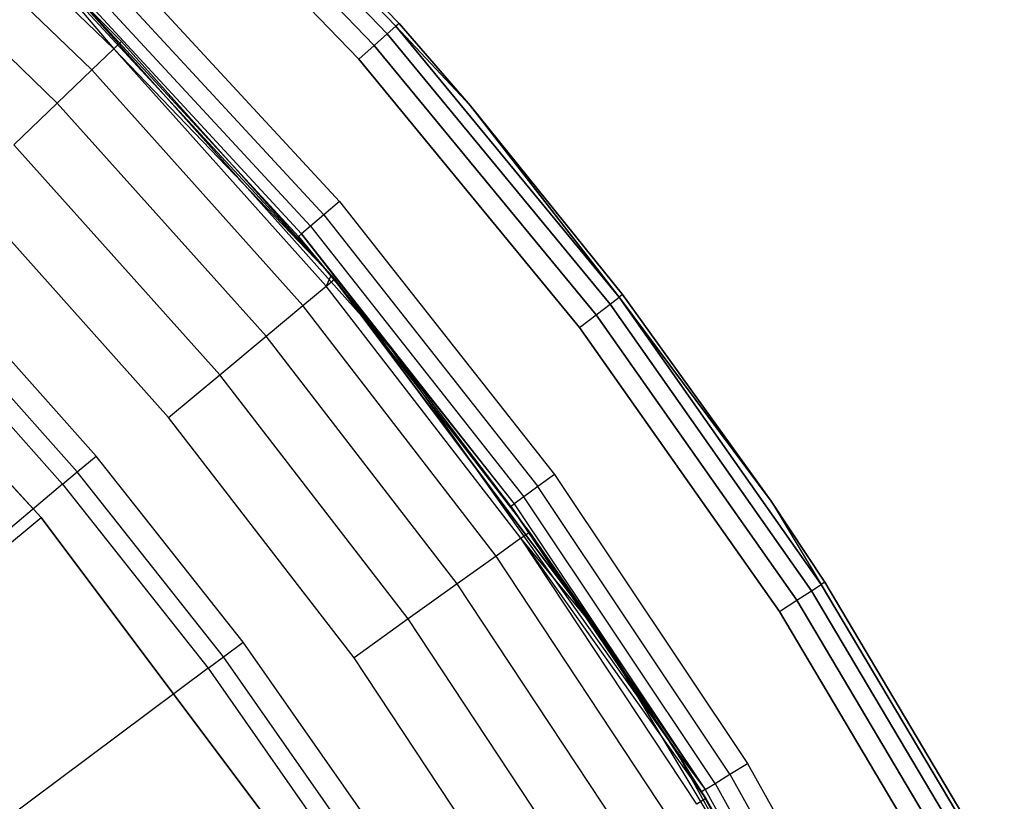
# Model space of a CAD drawing. Extents: x -4.25 to 4.25, y 0.04 to 8.54.
# Tile 28 of 29: x 2.82 to 3.73, y 6.4 to 7.12. Entities that reach past the tile are written whole.
import ezdxf

# ---------------------------------------------------------------- set-up
doc = ezdxf.new("R2010")
doc.units = 0
doc.header["$LTSCALE"] = 2.54
doc.layers.get('0').update_dxf_attribs({"color": 13, "linetype": 'CONTINUOUS'})

# ---------------------------------------------------------------- blocks, each defined once
blk = doc.blocks.new('BOL_STL')
at = {"color": 0}
for p, q in [((3.17285, 7.12013, 0.112), (2.94709, 7.35472, 0.112)), ((2.94709, 7.35472, 6.212), (3.17285, 7.12013, 6.212)), ((3.17285, 7.12013, 0.112), (2.94709, 7.35472, 0.112)), ((2.94709, 7.35472, 6.212), (3.17285, 7.12013, 6.212)), ((3.16192, 7.11039, 0.07664), (2.93693, 7.34417, 0.07664)), ((3.16192, 7.11039, 0.07664), (2.93693, 7.34417, 0.07664)), ((2.93693, 7.34417, 6.24736), (3.16192, 7.11039, 6.24736)), ((2.93693, 7.34417, 6.24736), (3.16192, 7.11039, 6.24736)), ((3.17001, 7.1176, 0.09287), (2.94445, 7.35197, 0.09287)), ((3.17001, 7.1176, 0.09287), (2.94445, 7.35197, 0.09287)), ((2.94445, 7.35197, 6.23113), (3.17001, 7.1176, 6.23113)), ((2.94445, 7.35197, 6.23113), (3.17001, 7.1176, 6.23113)), ((3.14981, 7.0996, 0.06581), (2.92568, 7.33248, 0.06581)), ((3.14981, 7.0996, 0.06581), (2.92568, 7.33248, 0.06581)), ((2.92568, 7.33248, 6.25819), (3.14981, 7.0996, 6.25819)), ((2.92568, 7.33248, 6.25819), (3.14981, 7.0996, 6.25819)), ((2.91242, 7.31869, 0.062), (3.13552, 7.08687, 0.062)), ((3.13552, 7.08687, 6.262), (2.91242, 7.31869, 6.262)), ((2.91242, 7.31869, 0.062), (3.13552, 7.08687, 0.062)), ((3.13552, 7.08687, 6.262), (2.91242, 7.31869, 6.262)), ((2.89914, 7.19164, 6.262), (3.11766, 6.95524, 6.262)), ((2.89914, 7.19164, 6.262), (3.11766, 6.95524, 6.262)), ((2.88561, 7.17811, 6.25819), (3.10311, 6.94281, 6.25819)), ((2.88561, 7.17811, 6.25819), (3.10311, 6.94281, 6.25819)), ((2.87414, 7.16664, 6.24736), (3.09078, 6.93228, 6.24736)), ((2.87414, 7.16664, 6.24736), (3.09078, 6.93228, 6.24736)), ((3.16642, 6.81763, 0.762), (2.86378, 7.15628, 0.762)), ((3.07964, 6.92276, 6.212), (2.86378, 7.15628, 0.762)), ((3.16642, 6.81763, 0.762), (2.86378, 7.15628, 0.762)), ((3.07964, 6.92276, 6.212), (2.86378, 7.15628, 6.212)), ((3.07964, 6.92276, 6.212), (2.86378, 7.15628, 0.762)), ((3.07964, 6.92276, 6.212), (2.86378, 7.15628, 6.212)), ((2.86647, 7.15897, 6.23113), (3.08254, 6.92524, 6.23113)), ((2.86647, 7.15897, 6.23113), (3.08254, 6.92524, 6.23113)), ((3.16192, 7.11039, 0.07664), (3.17001, 7.1176, 0.09287)), ((3.16192, 7.11039, 0.07664), (3.17001, 7.1176, 0.09287)), ((3.16192, 7.11039, 6.24736), (3.17001, 7.1176, 6.23113)), ((3.16192, 7.11039, 6.24736), (3.17001, 7.1176, 6.23113)), ((3.17285, 7.12013, 0.112), (3.17001, 7.1176, 0.09287)), ((3.17285, 7.12013, 0.112), (3.17001, 7.1176, 0.09287)), ((3.17285, 7.12013, 6.212), (3.17001, 7.1176, 6.23113)), ((3.17285, 7.12013, 6.212), (3.17001, 7.1176, 6.23113)), ((3.23919, 7.04389, 0.112), (3.17001, 7.1176, 0.09287)), ((3.23919, 7.04389, 0.112), (3.17001, 7.1176, 0.09287)), ((3.37697, 6.86665, 0.09287), (3.17001, 7.1176, 0.09287)), ((3.37697, 6.86665, 0.09287), (3.17001, 7.1176, 0.09287)), ((3.23919, 7.04389, 6.212), (3.17001, 7.1176, 6.23113)), ((3.17001, 7.1176, 6.23113), (3.37697, 6.86665, 6.23113)), ((3.23919, 7.04389, 6.212), (3.17001, 7.1176, 6.23113)), ((3.17001, 7.1176, 6.23113), (3.37697, 6.86665, 6.23113)), ((3.23919, 7.04389, 0.112), (3.17285, 7.12013, 0.112)), ((3.17285, 7.12013, 0.112), (3.17285, 7.12013, 6.212)), ((3.17285, 7.12013, 6.212), (3.23919, 7.04389, 6.212)), ((3.17285, 7.12013, 0.112), (3.17285, 7.12013, 6.212)), ((3.23919, 7.04389, 0.112), (3.17285, 7.12013, 0.112)), ((3.17285, 7.12013, 6.212), (3.23919, 7.04389, 6.212)), ((3.14981, 7.0996, 0.06581), (3.16192, 7.11039, 0.07664)), ((3.14981, 7.0996, 0.06581), (3.16192, 7.11039, 0.07664)), ((3.14981, 7.0996, 6.25819), (3.16192, 7.11039, 6.24736)), ((3.14981, 7.0996, 6.25819), (3.16192, 7.11039, 6.24736)), ((3.36835, 6.86008, 0.07664), (3.16192, 7.11039, 0.07664)), ((3.36835, 6.86008, 0.07664), (3.16192, 7.11039, 0.07664)), ((3.16192, 7.11039, 6.24736), (3.36835, 6.86008, 6.24736)), ((3.16192, 7.11039, 6.24736), (3.36835, 6.86008, 6.24736)), ((3.13552, 7.08687, 0.062), (3.14981, 7.0996, 0.06581)), ((3.13552, 7.08687, 0.062), (3.14981, 7.0996, 0.06581)), ((3.13552, 7.08687, 6.262), (3.14981, 7.0996, 6.25819)), ((3.13552, 7.08687, 6.262), (3.14981, 7.0996, 6.25819)), ((3.35545, 6.85025, 0.06581), (3.14981, 7.0996, 0.06581)), ((3.35545, 6.85025, 0.06581), (3.14981, 7.0996, 0.06581)), ((3.14981, 7.0996, 6.25819), (3.35545, 6.85025, 6.25819)), ((3.14981, 7.0996, 6.25819), (3.35545, 6.85025, 6.25819)), ((3.13552, 7.08687, 0.062), (3.34023, 6.83865, 0.062)), ((3.34023, 6.83865, 6.262), (3.13552, 7.08687, 6.262)), ((3.13552, 7.08687, 0.062), (3.34023, 6.83865, 0.062)), ((3.34023, 6.83865, 6.262), (3.13552, 7.08687, 6.262)), ((3.37999, 6.86896, 0.112), (3.23919, 7.04389, 0.112)), ((3.23919, 7.04389, 0.112), (3.23919, 7.04389, 6.212)), ((3.23919, 7.04389, 6.212), (3.37999, 6.86896, 6.212)), ((3.23919, 7.04389, 0.112), (3.23919, 7.04389, 6.212)), ((3.23919, 7.04389, 0.112), (3.37697, 6.86665, 0.09287)), ((3.23919, 7.04389, 0.112), (3.37697, 6.86665, 0.09287)), ((3.37999, 6.86896, 0.112), (3.23919, 7.04389, 0.112)), ((3.37697, 6.86665, 6.23113), (3.23919, 7.04389, 6.212)), ((3.23919, 7.04389, 6.212), (3.37999, 6.86896, 6.212)), ((3.37697, 6.86665, 6.23113), (3.23919, 7.04389, 6.212)), ((3.11766, 6.95524, 6.262), (3.10311, 6.94281, 6.25819)), ((3.11766, 6.95524, 6.262), (3.10311, 6.94281, 6.25819)), ((3.11766, 6.95524, 6.262), (3.31697, 6.70242, 6.262)), ((3.11766, 6.95524, 6.262), (3.31697, 6.70242, 6.262)), ((3.10311, 6.94281, 6.25819), (3.09078, 6.93228, 6.24736)), ((3.10311, 6.94281, 6.25819), (3.09078, 6.93228, 6.24736)), ((3.10311, 6.94281, 6.25819), (3.30149, 6.69117, 6.25819)), ((3.10311, 6.94281, 6.25819), (3.30149, 6.69117, 6.25819)), ((2.84116, 6.66269, 1.43771), (2.58239, 6.94226, 1.43771)), ((2.58239, 6.94226, 3.03771), (2.84116, 6.66269, 3.03771)), ((2.58239, 6.94226, 3.03771), (2.84116, 6.66269, 3.03771)), ((2.84116, 6.66269, 1.43771), (2.58239, 6.94226, 1.43771)), ((3.07964, 6.92276, 6.212), (3.08254, 6.92524, 6.23113)), ((3.07964, 6.92276, 6.212), (3.08254, 6.92524, 6.23113)), ((3.09078, 6.93228, 6.24736), (3.08254, 6.92524, 6.23113)), ((3.09078, 6.93228, 6.24736), (3.08254, 6.92524, 6.23113)), ((3.08254, 6.92524, 6.23113), (3.2796, 6.67527, 6.23113)), ((3.16642, 6.81763, 6.212), (3.08254, 6.92524, 6.23113)), ((3.16642, 6.81763, 6.212), (3.08254, 6.92524, 6.23113)), ((3.08254, 6.92524, 6.23113), (3.2796, 6.67527, 6.23113)), ((3.09078, 6.93228, 6.24736), (3.28837, 6.68164, 6.24736)), ((3.09078, 6.93228, 6.24736), (3.28837, 6.68164, 6.24736)), ((3.16642, 6.81763, 6.212), (3.07964, 6.92276, 6.212)), ((3.07964, 6.92276, 6.212), (3.16642, 6.81763, 0.762)), ((3.07964, 6.92276, 6.212), (3.16642, 6.81763, 0.762)), ((3.16642, 6.81763, 6.212), (3.07964, 6.92276, 6.212)), ((2.8922, 6.71934, 0.062), (2.7462, 6.8834, 0.062)), ((2.8922, 6.71934, 0.062), (2.7462, 6.8834, 0.062)), ((2.8748, 6.70474, 0.06746), (2.72968, 6.86782, 0.06746)), ((2.8748, 6.70474, 0.06746), (2.72968, 6.86782, 0.06746)), ((3.36835, 6.86008, 0.07664), (3.37697, 6.86665, 0.09287)), ((3.36835, 6.86008, 0.07664), (3.37697, 6.86665, 0.09287)), ((3.36835, 6.86008, 6.24736), (3.37697, 6.86665, 6.23113)), ((3.36835, 6.86008, 6.24736), (3.37697, 6.86665, 6.23113)), ((3.37999, 6.86896, 0.112), (3.37697, 6.86665, 0.09287)), ((3.37999, 6.86896, 0.112), (3.37697, 6.86665, 0.09287)), ((3.37999, 6.86896, 6.212), (3.37697, 6.86665, 6.23113)), ((3.37999, 6.86896, 6.212), (3.37697, 6.86665, 6.23113)), ((3.56411, 6.60059, 0.09287), (3.37697, 6.86665, 0.09287)), ((3.37697, 6.86665, 0.09287), (3.51768, 6.67755, 0.112)), ((3.37697, 6.86665, 0.09287), (3.51768, 6.67755, 0.112)), ((3.56411, 6.60059, 0.09287), (3.37697, 6.86665, 0.09287)), ((3.51768, 6.67755, 6.212), (3.37697, 6.86665, 6.23113)), ((3.37697, 6.86665, 6.23113), (3.56411, 6.60059, 6.23113)), ((3.51768, 6.67755, 6.212), (3.37697, 6.86665, 6.23113)), ((3.37697, 6.86665, 6.23113), (3.56411, 6.60059, 6.23113)), ((3.51768, 6.67755, 0.112), (3.37999, 6.86896, 0.112)), ((3.37999, 6.86896, 0.112), (3.37999, 6.86896, 6.212)), ((3.37999, 6.86896, 6.212), (3.51768, 6.67755, 6.212)), ((3.37999, 6.86896, 0.112), (3.37999, 6.86896, 6.212)), ((3.51768, 6.67755, 0.112), (3.37999, 6.86896, 0.112)), ((3.37999, 6.86896, 6.212), (3.51768, 6.67755, 6.212)), ((2.71676, 6.85563, 0.08264), (2.8612, 6.69333, 0.08264)), ((2.71676, 6.85563, 0.08264), (2.8612, 6.69333, 0.08264)), ((3.35545, 6.85025, 0.06581), (3.36835, 6.86008, 0.07664)), ((3.35545, 6.85025, 0.06581), (3.36835, 6.86008, 0.07664)), ((3.35545, 6.85025, 6.25819), (3.36835, 6.86008, 6.24736)), ((3.35545, 6.85025, 6.25819), (3.36835, 6.86008, 6.24736)), ((3.55501, 6.5947, 0.07664), (3.36835, 6.86008, 0.07664)), ((3.55501, 6.5947, 0.07664), (3.36835, 6.86008, 0.07664)), ((3.36835, 6.86008, 6.24736), (3.55501, 6.5947, 6.24736)), ((3.36835, 6.86008, 6.24736), (3.55501, 6.5947, 6.24736)), ((3.34023, 6.83865, 0.062), (3.35545, 6.85025, 0.06581)), ((3.34023, 6.83865, 0.062), (3.35545, 6.85025, 0.06581)), ((3.34023, 6.83865, 6.262), (3.35545, 6.85025, 6.25819)), ((3.34023, 6.83865, 6.262), (3.35545, 6.85025, 6.25819)), ((3.5414, 6.58588, 0.06581), (3.35545, 6.85025, 0.06581)), ((3.5414, 6.58588, 0.06581), (3.35545, 6.85025, 0.06581)), ((3.35545, 6.85025, 6.25819), (3.5414, 6.58588, 6.25819)), ((3.35545, 6.85025, 6.25819), (3.5414, 6.58588, 6.25819)), ((3.34023, 6.83865, 0.062), (3.52533, 6.57548, 0.062)), ((3.52533, 6.57548, 6.262), (3.34023, 6.83865, 6.262)), ((3.34023, 6.83865, 0.062), (3.52533, 6.57548, 0.062)), ((3.52533, 6.57548, 6.262), (3.34023, 6.83865, 6.262)), ((3.42923, 6.44723, 0.762), (3.16642, 6.81763, 0.762)), ((3.27652, 6.67303, 6.212), (3.16642, 6.81763, 0.762)), ((3.42923, 6.44723, 0.762), (3.16642, 6.81763, 0.762)), ((3.27652, 6.67303, 6.212), (3.16642, 6.81763, 6.212)), ((3.16642, 6.81763, 6.212), (3.16642, 6.81763, 0.762)), ((3.27652, 6.67303, 6.212), (3.16642, 6.81763, 0.762)), ((3.16642, 6.81763, 6.212), (3.16642, 6.81763, 0.762)), ((3.16642, 6.81763, 6.212), (3.2796, 6.67527, 6.23113)), ((3.16642, 6.81763, 6.212), (3.2796, 6.67527, 6.23113)), ((3.27652, 6.67303, 6.212), (3.16642, 6.81763, 6.212)), ((2.8748, 6.70474, 0.06746), (2.8922, 6.71934, 0.062)), ((2.8748, 6.70474, 0.06746), (2.8922, 6.71934, 0.062)), ((3.02841, 6.54707, 0.062), (2.8922, 6.71934, 0.062)), ((3.02841, 6.54707, 0.062), (2.8922, 6.71934, 0.062)), ((2.8612, 6.69333, 0.08264), (2.8748, 6.70474, 0.06746)), ((2.8612, 6.69333, 0.08264), (2.8748, 6.70474, 0.06746)), ((3.01019, 6.53351, 0.06746), (2.8748, 6.70474, 0.06746)), ((3.01019, 6.53351, 0.06746), (2.8748, 6.70474, 0.06746)), ((3.31697, 6.70242, 6.262), (3.30149, 6.69117, 6.25819)), ((3.31697, 6.70242, 6.262), (3.30149, 6.69117, 6.25819)), ((3.31697, 6.70242, 6.262), (3.49582, 6.43474, 6.262)), ((3.31697, 6.70242, 6.262), (3.49582, 6.43474, 6.262)), ((2.8612, 6.69333, 0.08264), (2.51869, 6.40593, 0.69886)), ((2.8612, 6.69333, 0.08264), (2.51869, 6.40593, 0.69886)), ((2.8612, 6.69333, 0.08264), (2.99595, 6.5229, 0.08264)), ((2.8612, 6.69333, 0.08264), (2.99595, 6.5229, 0.08264)), ((3.30149, 6.69117, 6.25819), (3.28837, 6.68164, 6.24736)), ((3.30149, 6.69117, 6.25819), (3.28837, 6.68164, 6.24736)), ((3.47951, 6.42475, 6.25819), (3.30149, 6.69117, 6.25819)), ((3.47951, 6.42475, 6.25819), (3.30149, 6.69117, 6.25819)), ((3.28837, 6.68164, 6.24736), (3.2796, 6.67527, 6.23113)), ((3.28837, 6.68164, 6.24736), (3.2796, 6.67527, 6.23113)), ((3.46568, 6.41627, 6.24736), (3.28837, 6.68164, 6.24736)), ((3.46568, 6.41627, 6.24736), (3.28837, 6.68164, 6.24736)), ((3.27652, 6.67303, 6.212), (3.2796, 6.67527, 6.23113)), ((3.27652, 6.67303, 6.212), (3.2796, 6.67527, 6.23113)), ((3.42923, 6.44723, 6.212), (3.27652, 6.67303, 6.212)), ((3.27652, 6.67303, 6.212), (3.42923, 6.44723, 0.762)), ((3.27652, 6.67303, 6.212), (3.42923, 6.44723, 0.762)), ((3.27652, 6.67303, 6.212), (3.45644, 6.41061, 6.23113)), ((3.27652, 6.67303, 6.212), (3.45644, 6.41061, 6.23113)), ((3.42923, 6.44723, 6.212), (3.27652, 6.67303, 6.212)), ((3.2796, 6.67527, 6.23113), (3.45644, 6.41061, 6.23113)), ((3.2796, 6.67527, 6.23113), (3.45644, 6.41061, 6.23113)), ((3.5673, 6.60266, 0.112), (3.51768, 6.67755, 0.112)), ((3.51768, 6.67755, 0.112), (3.51768, 6.67755, 6.212)), ((3.51768, 6.67755, 6.212), (3.5673, 6.60266, 6.212)), ((3.51768, 6.67755, 0.112), (3.51768, 6.67755, 6.212)), ((3.51768, 6.67755, 0.112), (3.56411, 6.60059, 0.09287)), ((3.5673, 6.60266, 0.112), (3.51768, 6.67755, 0.112)), ((3.51768, 6.67755, 0.112), (3.56411, 6.60059, 0.09287)), ((3.51768, 6.67755, 6.212), (3.5673, 6.60266, 6.212)), ((3.51768, 6.67755, 6.212), (3.56411, 6.60059, 6.23113)), ((3.51768, 6.67755, 6.212), (3.56411, 6.60059, 6.23113)), ((2.68758, 6.53458, 1.23771), (2.84116, 6.66269, 1.43771)), ((2.68758, 6.53458, 1.23771), (2.84116, 6.66269, 1.43771)), ((3.0698, 6.358, 1.43771), (2.84116, 6.66269, 1.43771)), ((2.84116, 6.66269, 1.43771), (2.84116, 6.66269, 3.03771)), ((2.84116, 6.66269, 3.03771), (3.0698, 6.358, 3.03771)), ((2.84116, 6.66269, 1.43771), (2.84116, 6.66269, 3.03771)), ((2.84116, 6.66269, 3.03771), (3.0698, 6.358, 3.03771)), ((3.0698, 6.358, 1.43771), (2.84116, 6.66269, 1.43771)), ((3.55501, 6.5947, 0.07664), (3.56411, 6.60059, 0.09287)), ((3.55501, 6.5947, 0.07664), (3.56411, 6.60059, 0.09287)), ((3.55501, 6.5947, 6.24736), (3.56411, 6.60059, 6.23113)), ((3.55501, 6.5947, 6.24736), (3.56411, 6.60059, 6.23113)), ((3.5673, 6.60266, 0.112), (3.56411, 6.60059, 0.09287)), ((3.5673, 6.60266, 0.112), (3.56411, 6.60059, 0.09287)), ((3.5673, 6.60266, 6.212), (3.56411, 6.60059, 6.23113)), ((3.5673, 6.60266, 6.212), (3.56411, 6.60059, 6.23113)), ((3.73033, 6.32099, 0.09287), (3.56411, 6.60059, 0.09287)), ((3.73033, 6.32099, 0.09287), (3.56411, 6.60059, 0.09287)), ((3.56411, 6.60059, 6.23113), (3.73033, 6.32099, 6.23113)), ((3.56411, 6.60059, 6.23113), (3.73033, 6.32099, 6.23113)), ((3.73368, 6.32281, 0.112), (3.5673, 6.60266, 0.112)), ((3.5673, 6.60266, 0.112), (3.5673, 6.60266, 6.212)), ((3.5673, 6.60266, 6.212), (3.73368, 6.32281, 6.212)), ((3.5673, 6.60266, 0.112), (3.5673, 6.60266, 6.212)), ((3.73368, 6.32281, 0.112), (3.5673, 6.60266, 0.112)), ((3.5673, 6.60266, 6.212), (3.73368, 6.32281, 6.212)), ((3.5414, 6.58588, 0.06581), (3.55501, 6.5947, 0.07664)), ((3.5414, 6.58588, 0.06581), (3.55501, 6.5947, 0.07664)), ((3.5414, 6.58588, 6.25819), (3.55501, 6.5947, 6.24736)), ((3.5414, 6.58588, 6.25819), (3.55501, 6.5947, 6.24736)), ((3.72081, 6.31581, 0.07664), (3.55501, 6.5947, 0.07664)), ((3.72081, 6.31581, 0.07664), (3.55501, 6.5947, 0.07664)), ((3.55501, 6.5947, 6.24736), (3.72081, 6.31581, 6.24736)), ((3.55501, 6.5947, 6.24736), (3.72081, 6.31581, 6.24736)), ((3.52533, 6.57548, 0.062), (3.5414, 6.58588, 0.06581)), ((3.52533, 6.57548, 0.062), (3.5414, 6.58588, 0.06581)), ((3.52533, 6.57548, 6.262), (3.5414, 6.58588, 6.25819)), ((3.52533, 6.57548, 6.262), (3.5414, 6.58588, 6.25819)), ((3.70656, 6.30806, 0.06581), (3.5414, 6.58588, 0.06581)), ((3.70656, 6.30806, 0.06581), (3.5414, 6.58588, 0.06581)), ((3.5414, 6.58588, 6.25819), (3.70656, 6.30806, 6.25819)), ((3.5414, 6.58588, 6.25819), (3.70656, 6.30806, 6.25819)), ((3.52533, 6.57548, 0.062), (3.68975, 6.29892, 0.062)), ((3.68975, 6.29892, 6.262), (3.52533, 6.57548, 6.262)), ((3.52533, 6.57548, 0.062), (3.68975, 6.29892, 0.062)), ((3.68975, 6.29892, 6.262), (3.52533, 6.57548, 6.262)), ((3.01019, 6.53351, 0.06746), (3.02841, 6.54707, 0.062)), ((3.01019, 6.53351, 0.06746), (3.02841, 6.54707, 0.062)), ((3.15438, 6.36717, 0.062), (3.02841, 6.54707, 0.062)), ((3.15438, 6.36717, 0.062), (3.02841, 6.54707, 0.062)), ((2.99595, 6.5229, 0.08264), (3.01019, 6.53351, 0.06746)), ((2.99595, 6.5229, 0.08264), (3.01019, 6.53351, 0.06746)), ((3.1354, 6.35469, 0.06746), (3.01019, 6.53351, 0.06746)), ((3.1354, 6.35469, 0.06746), (3.01019, 6.53351, 0.06746)), ((2.99595, 6.5229, 0.08264), (2.63731, 6.25591, 0.69886)), ((2.99595, 6.5229, 0.08264), (2.63731, 6.25591, 0.69886)), ((2.99595, 6.5229, 0.08264), (3.12057, 6.34493, 0.08264)), ((2.99595, 6.5229, 0.08264), (3.12057, 6.34493, 0.08264)), ((3.64892, 6.04973, 0.762), (3.42923, 6.44723, 0.762)), ((3.45319, 6.40862, 6.212), (3.42923, 6.44723, 0.762)), ((3.64892, 6.04973, 0.762), (3.42923, 6.44723, 0.762)), ((3.45319, 6.40862, 6.212), (3.42923, 6.44723, 6.212)), ((3.42923, 6.44723, 6.212), (3.42923, 6.44723, 0.762)), ((3.45319, 6.40862, 6.212), (3.42923, 6.44723, 0.762)), ((3.42923, 6.44723, 6.212), (3.42923, 6.44723, 0.762)), ((3.42923, 6.44723, 6.212), (3.45644, 6.41061, 6.23113)), ((3.42923, 6.44723, 6.212), (3.45644, 6.41061, 6.23113)), ((3.45319, 6.40862, 6.212), (3.42923, 6.44723, 6.212)), ((3.47951, 6.42475, 6.25819), (3.49582, 6.43474, 6.262)), ((3.47951, 6.42475, 6.25819), (3.49582, 6.43474, 6.262)), ((3.49582, 6.43474, 6.262), (3.65313, 6.15386, 6.262)), ((3.49582, 6.43474, 6.262), (3.65313, 6.15386, 6.262)), ((3.46568, 6.41627, 6.24736), (3.47951, 6.42475, 6.25819)), ((3.46568, 6.41627, 6.24736), (3.47951, 6.42475, 6.25819)), ((3.47951, 6.42475, 6.25819), (3.63608, 6.14517, 6.25819)), ((3.47951, 6.42475, 6.25819), (3.63608, 6.14517, 6.25819)), ((3.45644, 6.41061, 6.23113), (3.46568, 6.41627, 6.24736)), ((3.45644, 6.41061, 6.23113), (3.46568, 6.41627, 6.24736)), ((3.46568, 6.41627, 6.24736), (3.62162, 6.13781, 6.24736)), ((3.46568, 6.41627, 6.24736), (3.62162, 6.13781, 6.24736)), ((3.45644, 6.41061, 6.23113), (3.45319, 6.40862, 6.212)), ((3.45644, 6.41061, 6.23113), (3.45319, 6.40862, 6.212)), ((3.60858, 6.13116, 6.212), (3.45319, 6.40862, 6.212)), ((3.45319, 6.40862, 6.212), (3.64892, 6.04973, 0.762)), ((3.45319, 6.40862, 6.212), (3.64892, 6.04973, 0.762)), ((3.60858, 6.13116, 6.212), (3.45319, 6.40862, 6.212)), ((3.45644, 6.41061, 6.23113), (3.61197, 6.13289, 6.23113)), ((3.45644, 6.41061, 6.23113), (3.61197, 6.13289, 6.23113))]:
    blk.add_line(p, q, dxfattribs=at)

msp = doc.modelspace()

# ---------------------------------------------------------------- linework, layer by layer
at = {"color": 0}
for p, q in [((2.69611, 7.30154, 6.12368), (2.90856, 7.09671, 6.12368)), ((2.69611, 7.30154, 6.12368), (2.90856, 7.09671, 6.12368)), ((2.67715, 7.28038, 6.17943), (2.88811, 7.07699, 6.17943)), ((2.67715, 7.28038, 6.17943), (2.88811, 7.07699, 6.17943)), ((2.64763, 7.24743, 6.22368), (2.85626, 7.04628, 6.22368)), ((2.64763, 7.24743, 6.22368), (2.85626, 7.04628, 6.22368)), ((2.82667, 7.19292, 6.06188), (2.90856, 7.09671, 6.12368)), ((2.82667, 7.19292, 6.06188), (2.91561, 7.1035, 6.06188)), ((2.82667, 7.19292, 6.06188), (2.90856, 7.09671, 6.12368)), ((2.82667, 7.19292, 5.86188), (2.91561, 7.1035, 6.06188)), ((2.82667, 7.19292, 6.06188), (2.91561, 7.1035, 6.06188)), ((3.10992, 6.8869, 5.86188), (2.82667, 7.19292, 5.86188)), ((2.82667, 7.19292, 5.86188), (2.91561, 7.1035, 6.06188)), ((3.10992, 6.8869, 5.86188), (2.82667, 7.19292, 5.86188)), ((2.91561, 7.1035, 6.06188), (2.90856, 7.09671, 6.12368)), ((2.91561, 7.1035, 6.06188), (2.90856, 7.09671, 6.12368)), ((3.10992, 6.8869, 5.86188), (2.91561, 7.1035, 6.06188)), ((2.91561, 7.1035, 6.06188), (3.10992, 6.8869, 6.06188)), ((3.10992, 6.8869, 5.86188), (2.91561, 7.1035, 6.06188)), ((2.91561, 7.1035, 6.06188), (3.10992, 6.8869, 6.06188)), ((2.88811, 7.07699, 6.17943), (2.90856, 7.09671, 6.12368)), ((2.88811, 7.07699, 6.17943), (2.90856, 7.09671, 6.12368)), ((2.90856, 7.09671, 6.12368), (3.1055, 6.87691, 6.12368)), ((2.90856, 7.09671, 6.12368), (3.10992, 6.8869, 6.06188)), ((2.90856, 7.09671, 6.12368), (3.1055, 6.87691, 6.12368)), ((2.90856, 7.09671, 6.12368), (3.10992, 6.8869, 6.06188)), ((2.85626, 7.04628, 6.22368), (2.88811, 7.07699, 6.17943)), ((2.85626, 7.04628, 6.22368), (2.88811, 7.07699, 6.17943)), ((2.88811, 7.07699, 6.17943), (3.08366, 6.85874, 6.17943)), ((2.88811, 7.07699, 6.17943), (3.08366, 6.85874, 6.17943)), ((2.81612, 7.00758, 6.25209), (2.85626, 7.04628, 6.22368)), ((2.81612, 7.00758, 6.25209), (2.85626, 7.04628, 6.22368)), ((2.85626, 7.04628, 6.22368), (3.04965, 6.83044, 6.22368)), ((2.85626, 7.04628, 6.22368), (3.04965, 6.83044, 6.22368)), ((2.81612, 7.00758, 6.25209), (3.0068, 6.79478, 6.25209)), ((2.81612, 7.00758, 6.25209), (3.0068, 6.79478, 6.25209)), ((2.95929, 6.75524, 6.26188), (2.77163, 6.96469, 6.26188)), ((2.95929, 6.75524, 6.26188), (2.77163, 6.96469, 6.26188)), ((3.10992, 6.8869, 6.06188), (3.1055, 6.87691, 6.12368)), ((3.10992, 6.8869, 6.06188), (3.1055, 6.87691, 6.12368)), ((3.1055, 6.87691, 6.12368), (3.11302, 6.88318, 6.06188)), ((3.1055, 6.87691, 6.12368), (3.11302, 6.88318, 6.06188)), ((3.10992, 6.8869, 6.06188), (3.11302, 6.88318, 6.06188)), ((3.11302, 6.88318, 6.06188), (3.10992, 6.8869, 5.86188)), ((3.36019, 6.55339, 5.86188), (3.10992, 6.8869, 5.86188)), ((3.10992, 6.8869, 5.86188), (3.10992, 6.8869, 6.06188)), ((3.10992, 6.8869, 5.86188), (3.10992, 6.8869, 6.06188)), ((3.10992, 6.8869, 6.06188), (3.11302, 6.88318, 6.06188)), ((3.11302, 6.88318, 6.06188), (3.10992, 6.8869, 5.86188)), ((3.36019, 6.55339, 5.86188), (3.10992, 6.8869, 5.86188)), ((3.11302, 6.88318, 6.06188), (3.29382, 6.64903, 6.06188)), ((3.11302, 6.88318, 6.06188), (3.36019, 6.55339, 5.86188)), ((3.11302, 6.88318, 6.06188), (3.36019, 6.55339, 5.86188)), ((3.11302, 6.88318, 6.06188), (3.29382, 6.64903, 6.06188)), ((3.08366, 6.85874, 6.17943), (3.1055, 6.87691, 6.12368)), ((3.08366, 6.85874, 6.17943), (3.1055, 6.87691, 6.12368)), ((3.28586, 6.64333, 6.12368), (3.1055, 6.87691, 6.12368)), ((3.28586, 6.64333, 6.12368), (3.1055, 6.87691, 6.12368)), ((3.04965, 6.83044, 6.22368), (3.08366, 6.85874, 6.17943)), ((3.04965, 6.83044, 6.22368), (3.08366, 6.85874, 6.17943)), ((3.26276, 6.6268, 6.17943), (3.08366, 6.85874, 6.17943)), ((3.26276, 6.6268, 6.17943), (3.08366, 6.85874, 6.17943)), ((3.0068, 6.79478, 6.25209), (3.04965, 6.83044, 6.22368)), ((3.0068, 6.79478, 6.25209), (3.04965, 6.83044, 6.22368)), ((3.22677, 6.60106, 6.22368), (3.04965, 6.83044, 6.22368)), ((3.22677, 6.60106, 6.22368), (3.04965, 6.83044, 6.22368)), ((2.95929, 6.75524, 6.26188), (3.0068, 6.79478, 6.25209)), ((2.95929, 6.75524, 6.26188), (3.0068, 6.79478, 6.25209)), ((3.18143, 6.56862, 6.25209), (3.0068, 6.79478, 6.25209)), ((3.18143, 6.56862, 6.25209), (3.0068, 6.79478, 6.25209)), ((3.13117, 6.53266, 6.26188), (2.95929, 6.75524, 6.26188)), ((3.13117, 6.53266, 6.26188), (2.95929, 6.75524, 6.26188)), ((3.28586, 6.64333, 6.12368), (3.26276, 6.6268, 6.17943)), ((3.28586, 6.64333, 6.12368), (3.26276, 6.6268, 6.17943)), ((3.28586, 6.64333, 6.12368), (3.29382, 6.64903, 6.06188)), ((3.28586, 6.64333, 6.12368), (3.29382, 6.64903, 6.06188)), ((3.45705, 6.40231, 6.06188), (3.28586, 6.64333, 6.12368)), ((3.4487, 6.39721, 6.12368), (3.28586, 6.64333, 6.12368)), ((3.36019, 6.55339, 6.06188), (3.28586, 6.64333, 6.12368)), ((3.45705, 6.40231, 6.06188), (3.28586, 6.64333, 6.12368)), ((3.36019, 6.55339, 6.06188), (3.28586, 6.64333, 6.12368)), ((3.4487, 6.39721, 6.12368), (3.28586, 6.64333, 6.12368)), ((3.29382, 6.64903, 6.06188), (3.36019, 6.55339, 6.06188)), ((3.29382, 6.64903, 6.06188), (3.36019, 6.55339, 5.86188)), ((3.29382, 6.64903, 6.06188), (3.36019, 6.55339, 5.86188)), ((3.29382, 6.64903, 6.06188), (3.36019, 6.55339, 6.06188)), ((3.26276, 6.6268, 6.17943), (3.22677, 6.60106, 6.22368)), ((3.26276, 6.6268, 6.17943), (3.22677, 6.60106, 6.22368)), ((3.42445, 6.38241, 6.17943), (3.26276, 6.6268, 6.17943)), ((3.42445, 6.38241, 6.17943), (3.26276, 6.6268, 6.17943)), ((3.22677, 6.60106, 6.22368), (3.18143, 6.56862, 6.25209)), ((3.22677, 6.60106, 6.22368), (3.18143, 6.56862, 6.25209)), ((3.38668, 6.35936, 6.22368), (3.22677, 6.60106, 6.22368)), ((3.38668, 6.35936, 6.22368), (3.22677, 6.60106, 6.22368)), ((3.18143, 6.56862, 6.25209), (3.13117, 6.53266, 6.26188)), ((3.18143, 6.56862, 6.25209), (3.13117, 6.53266, 6.26188)), ((3.33909, 6.33032, 6.25209), (3.18143, 6.56862, 6.25209)), ((3.33909, 6.33032, 6.25209), (3.18143, 6.56862, 6.25209)), ((3.36019, 6.55339, 6.06188), (3.45705, 6.40231, 6.06188)), ((3.57485, 6.19591, 5.86188), (3.36019, 6.55339, 5.86188)), ((3.36019, 6.55339, 5.86188), (3.45705, 6.40231, 6.06188)), ((3.36019, 6.55339, 5.86188), (3.45705, 6.40231, 6.06188)), ((3.36019, 6.55339, 5.86188), (3.36019, 6.55339, 6.06188)), ((3.36019, 6.55339, 6.06188), (3.45705, 6.40231, 6.06188)), ((3.36019, 6.55339, 5.86188), (3.36019, 6.55339, 6.06188)), ((3.57485, 6.19591, 5.86188), (3.36019, 6.55339, 5.86188)), ((3.28633, 6.29812, 6.26188), (3.13117, 6.53266, 6.26188)), ((3.28633, 6.29812, 6.26188), (3.13117, 6.53266, 6.26188)), ((3.45705, 6.40231, 6.06188), (3.4487, 6.39721, 6.12368)), ((3.45705, 6.40231, 6.06188), (3.4487, 6.39721, 6.12368)), ((3.57485, 6.19591, 5.86188), (3.45705, 6.40231, 6.06188)), ((3.45705, 6.40231, 6.06188), (3.57485, 6.19591, 6.06188)), ((3.57485, 6.19591, 5.86188), (3.45705, 6.40231, 6.06188)), ((3.45705, 6.40231, 6.06188), (3.57485, 6.19591, 6.06188))]:
    msp.add_line(p, q, dxfattribs=at)

# ---------------------------------------------------------------- block references
msp.add_blockref('BOL_STL', (0, 0), dxfattribs=at)

doc.saveas('drawing.dxf')
